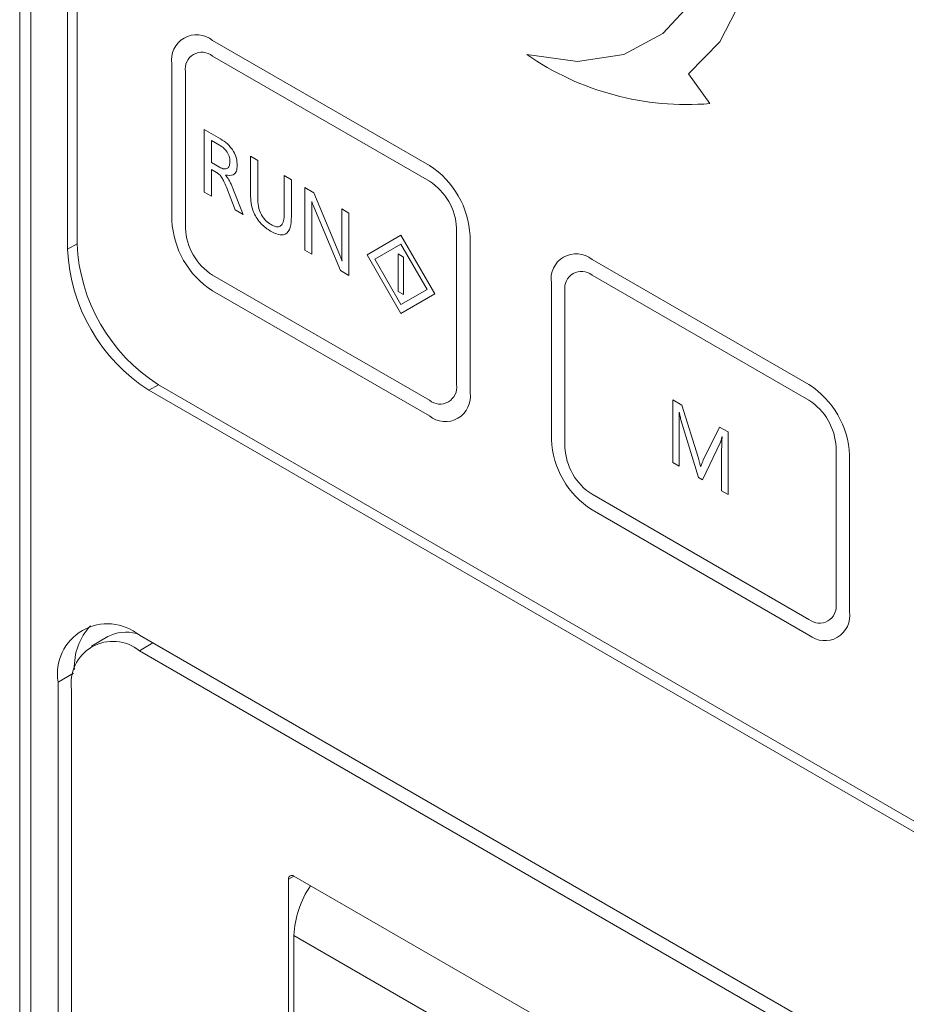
# Model space of a CAD drawing. Header units: millimetres. Extents: x -420 to 420, y -297 to 297.
# Tile 105 of 141: x 219 to 240, y 130 to 154. Entities that reach past the tile are written whole.
import ezdxf

# ---------------------------------------------------------------- set-up
doc = ezdxf.new("R2010")
doc.units = ezdxf.units.MM
doc.header["$MEASUREMENT"] = 0
doc.layers.add('layer 1', color=7, linetype='Continuous')

msp = doc.modelspace()

# ---------------------------------------------------------------- linework, layer by layer
at = {"layer": 'layer 1', "color": 7, "lineweight": 9}
for points in [[(218.597, 196.1239), (218.597, 196.1239), (218.597, 109.239), (218.597, 109.239)], [(218.8679, 195.8572), (218.8679, 195.8572), (218.8679, 109.3952), (218.8679, 109.3952)], [(219.7503, 190.9324), (219.7503, 190.9324), (219.7503, 148.4389), (219.7503, 148.4389)], [(219.9789, 190.8381), (219.9789, 190.8381), (219.9789, 148.5709), (219.9789, 148.5709)], [(228.476, 150.4586), (228.476, 150.4586), (223.2471, 153.4772), (223.2471, 153.4772)], [(230.8212, 153.1357), (232.1138, 152.2433), (233.6751, 151.8252), (235.2407, 151.952)], [(222.2667, 152.9111), (222.2667, 152.9111), (222.2667, 149.1371), (222.2667, 149.1371)], [(228.476, 150.0813), (228.476, 150.0813), (223.2471, 153.0998), (223.2471, 153.0998)], [(222.5934, 152.7223), (222.5934, 152.7223), (222.5934, 148.9486), (222.5934, 148.9486)], [(235.2407, 151.952), (235.2407, 151.952), (234.7251, 152.6663), (234.7251, 152.6663)], [(223.0454, 151.3293), (223.0454, 151.3293), (223.4397, 151.1018), (223.4397, 151.1018)], [(223.0454, 149.8199), (223.0454, 149.8199), (223.0454, 151.3293), (223.0454, 151.3293)], [(223.2208, 151.0624), (223.2208, 151.0624), (223.2208, 150.5285), (223.2208, 150.5285)], [(223.4168, 150.9492), (223.4168, 150.9492), (223.2208, 151.0624), (223.2208, 151.0624)], [(223.2208, 150.5285), (223.2208, 150.5285), (223.4144, 150.4168), (223.4144, 150.4168)], [(224.1613, 150.6851), (224.1613, 150.6851), (224.3367, 150.5839), (224.3367, 150.5839)], [(224.1613, 149.7722), (224.1613, 149.7722), (224.1613, 150.6851), (224.1613, 150.6851)], [(224.3367, 150.5839), (224.3367, 150.5839), (224.3367, 149.6749), (224.3367, 149.6749)], [(223.2208, 150.3628), (223.2208, 150.3628), (223.2208, 149.7186), (223.2208, 149.7186)], [(223.3395, 150.2942), (223.3395, 150.2942), (223.2208, 150.3628), (223.2208, 150.3628)], [(229.4565, 148.7606), (229.4249, 149.4522), (229.0594, 150.0855), (228.476, 150.4586)], [(223.559, 150.2292), (223.559, 150.2292), (223.559, 150.2242), (223.559, 150.2242)], [(224.9743, 149.2924), (224.9743, 149.2924), (224.9743, 150.2157), (224.9743, 150.2157)], [(224.9743, 150.2157), (224.9743, 150.2157), (225.1498, 150.1146), (225.1498, 150.1146)], [(225.1498, 150.1146), (225.1498, 150.1146), (225.1498, 149.224), (225.1498, 149.224)], [(229.1297, 148.9491), (229.1086, 149.4104), (228.8649, 149.8324), (228.476, 150.0813)], [(223.2208, 149.7186), (223.2208, 149.7186), (223.0454, 149.8199), (223.0454, 149.8199)], [(223.7947, 149.3873), (223.7947, 149.3873), (223.5824, 149.9347), (223.5824, 149.9347)], [(223.7531, 149.8681), (223.7531, 149.8681), (223.986, 149.2767), (223.986, 149.2767)], [(225.4685, 149.9304), (225.4685, 149.9304), (225.6918, 149.8016), (225.6918, 149.8016)], [(225.4685, 148.421), (225.4685, 148.421), (225.4685, 149.9304), (225.4685, 149.9304)], [(225.6439, 149.5899), (225.6439, 149.5899), (225.6387, 149.5929), (225.6387, 149.5929)], [(225.6918, 149.8016), (225.6918, 149.8016), (226.3137, 148.2945), (226.3137, 148.2945)], [(223.986, 149.2767), (223.986, 149.2767), (223.7947, 149.3873), (223.7947, 149.3873)], [(225.6439, 149.3788), (225.6439, 149.3788), (225.6439, 148.3197), (225.6439, 148.3197)], [(226.3287, 147.9244), (226.3287, 147.9244), (225.6876, 149.4664), (225.6876, 149.4664)], [(226.3614, 148.3825), (226.3614, 148.3825), (226.3614, 149.4152), (226.3614, 149.4152)], [(226.3614, 149.4152), (226.3614, 149.4152), (226.5367, 149.3139), (226.5367, 149.3139)], [(222.2667, 149.1371), (222.2981, 148.4455), (222.6638, 147.8122), (223.2471, 147.4391)], [(226.5367, 149.3139), (226.5367, 149.3139), (226.5367, 147.8044), (226.5367, 147.8044)], [(222.5934, 148.9486), (222.6145, 148.4873), (222.8581, 148.0653), (223.2471, 147.8164)], [(229.1297, 145.1754), (229.1297, 145.1754), (229.1297, 148.9491), (229.1297, 148.9491)], [(227.7897, 148.7792), (227.7897, 148.7792), (226.9728, 148.3074), (226.9728, 148.3074)], [(228.6067, 147.3641), (228.6067, 147.3641), (227.7897, 148.7792), (227.7897, 148.7792)], [(229.4565, 144.9866), (229.4565, 144.9866), (229.4565, 148.7606), (229.4565, 148.7606)], [(219.7503, 148.4389), (219.7503, 148.4389), (219.9789, 148.5709), (219.9789, 148.5709)], [(219.7503, 148.4389), (219.8131, 147.0553), (220.5445, 145.7888), (221.711, 145.0425)], [(219.9789, 148.5709), (220.042, 147.1875), (220.7732, 145.921), (221.9399, 145.1746)], [(225.6439, 148.3197), (225.6439, 148.3197), (225.4685, 148.421), (225.4685, 148.421)], [(227.7897, 148.5657), (227.7897, 148.5657), (227.1576, 148.2006), (227.1576, 148.2006)], [(228.4218, 147.4707), (228.4218, 147.4707), (227.7897, 148.5657), (227.7897, 148.5657)], [(226.3662, 148.1605), (226.3662, 148.1605), (226.3697, 148.1584), (226.3697, 148.1584)], [(226.9728, 148.3074), (226.9728, 148.3074), (227.7897, 146.8923), (227.7897, 146.8923)], [(227.1576, 148.2006), (227.1576, 148.2006), (227.7897, 147.1058), (227.7897, 147.1058)], [(227.8552, 148.2509), (227.8552, 148.2509), (227.7243, 148.3263), (227.7243, 148.3263)], [(227.7243, 148.3263), (227.7243, 148.3263), (227.7243, 147.4206), (227.7243, 147.4206)], [(227.8552, 147.3452), (227.8552, 147.3452), (227.8552, 148.2509), (227.8552, 148.2509)], [(237.6267, 145.1761), (237.6267, 145.1761), (232.3976, 148.1947), (232.3976, 148.1947)], [(226.5367, 147.8044), (226.5367, 147.8044), (226.3287, 147.9244), (226.3287, 147.9244)], [(223.2471, 147.8164), (223.2471, 147.8164), (228.476, 144.7979), (228.476, 144.7979)], [(237.6267, 144.7988), (237.6267, 144.7988), (232.3976, 147.8174), (232.3976, 147.8174)], [(223.2471, 147.4391), (223.2471, 147.4391), (228.476, 144.4206), (228.476, 144.4206)], [(227.7897, 147.1058), (227.7897, 147.1058), (228.4218, 147.4707), (228.4218, 147.4707)], [(231.4172, 147.6286), (231.4172, 147.6286), (231.4172, 143.8547), (231.4172, 143.8547)], [(231.7441, 147.4399), (231.7441, 147.4399), (231.7441, 143.6661), (231.7441, 143.6661)], [(227.7243, 147.4206), (227.7243, 147.4206), (227.8552, 147.3452), (227.8552, 147.3452)], [(227.7897, 146.8923), (227.7897, 146.8923), (228.6067, 147.3641), (228.6067, 147.3641)], [(221.9399, 145.1746), (221.9399, 145.1746), (221.711, 145.0425), (221.711, 145.0425)], [(221.9399, 145.1746), (221.9399, 145.1746), (257.2351, 124.7992), (257.2351, 124.7992)], [(238.607, 143.4779), (238.5756, 144.1697), (238.2099, 144.8031), (237.6267, 145.1761)], [(221.711, 145.0425), (221.711, 145.0425), (257.2024, 124.5539), (257.2024, 124.5539)], [(234.3426, 144.8077), (234.3426, 144.8077), (234.5658, 144.6788), (234.5658, 144.6788)], [(234.3426, 143.298), (234.3426, 143.298), (234.3426, 144.8077), (234.3426, 144.8077)], [(234.5658, 144.6788), (234.5658, 144.6788), (234.9527, 143.4248), (234.9527, 143.4248)], [(238.2802, 143.6667), (238.2593, 144.1277), (238.0154, 144.55), (237.6267, 144.7988)], [(234.502, 144.5132), (234.502, 144.5132), (234.497, 144.5159), (234.497, 144.5159)], [(234.502, 144.2048), (234.502, 144.2048), (234.502, 143.206), (234.502, 143.206)], [(234.9643, 142.9392), (234.9643, 142.9392), (234.5404, 144.329), (234.5404, 144.329)], [(235.079, 143.3559), (235.079, 143.3559), (235.4744, 144.1542), (235.4744, 144.1542)], [(235.4744, 144.1542), (235.4744, 144.1542), (235.6816, 144.0345), (235.6816, 144.0345)], [(235.535, 143.9168), (235.535, 143.9168), (235.5308, 143.9192), (235.5308, 143.9192)], [(235.6816, 144.0345), (235.6816, 144.0345), (235.6816, 142.5251), (235.6816, 142.5251)], [(231.4172, 143.8547), (231.4487, 143.1629), (231.8143, 142.5297), (232.3976, 142.1564)], [(231.7441, 143.6661), (231.765, 143.2048), (232.0088, 142.7826), (232.3976, 142.534)], [(235.492, 143.7883), (235.492, 143.7883), (235.0599, 142.8839), (235.0599, 142.8839)], [(238.2802, 139.8927), (238.2802, 139.8927), (238.2802, 143.6667), (238.2802, 143.6667)], [(235.5223, 142.617), (235.5223, 142.617), (235.5223, 143.6247), (235.5223, 143.6247)], [(238.607, 139.7041), (238.607, 139.7041), (238.607, 143.4779), (238.607, 143.4779)], [(234.502, 143.206), (234.502, 143.206), (234.3426, 143.298), (234.3426, 143.298)], [(235.0109, 143.2069), (235.0109, 143.2069), (235.0168, 143.2034), (235.0168, 143.2034)], [(235.0599, 142.8839), (235.0599, 142.8839), (234.9643, 142.9392), (234.9643, 142.9392)], [(232.3976, 142.534), (232.3976, 142.534), (237.6267, 139.5154), (237.6267, 139.5154)], [(235.6816, 142.5251), (235.6816, 142.5251), (235.5223, 142.617), (235.5223, 142.617)], [(232.3976, 142.1564), (232.3976, 142.1564), (237.6267, 139.1379), (237.6267, 139.1379)], [(220.306, 139.3629), (220.0409, 139.0778), (219.9002, 138.6992), (219.9148, 138.3102)], [(221.413, 139.175), (221.1806, 139.2386), (220.9325, 139.2118), (220.7192, 139.0998)], [(221.4823, 139.1364), (221.4823, 139.1364), (257.4311, 118.3836), (257.4311, 118.3836)], [(220.7192, 139.0998), (220.7192, 139.0998), (220.3271, 138.8735), (220.3271, 138.8735)], [(221.8092, 138.9478), (221.8092, 138.9478), (221.4823, 138.7591), (221.4823, 138.7591)], [(221.4823, 138.7591), (221.4823, 138.7591), (257.4311, 118.0063), (257.4311, 118.0063)], [(219.8904, 138.2171), (219.8904, 138.2171), (219.5214, 138.0041), (219.5214, 138.0041)], [(219.5214, 109.7726), (219.5214, 109.7726), (219.5214, 138.0041), (219.5214, 138.0041)], [(219.8482, 109.9613), (219.8482, 109.9613), (219.8482, 137.8155), (219.8482, 137.8155)], [(225.208, 133.325), (225.208, 133.325), (225.0771, 133.2496), (225.0771, 133.2496)], [(225.0771, 133.2496), (225.0771, 133.2496), (225.0771, 119.0599), (225.0771, 119.0599)], [(234.7506, 127.8161), (234.7506, 127.8161), (225.208, 133.325), (225.208, 133.325)], [(225.6099, 133.093), (225.3655, 132.7381), (225.2263, 132.3215), (225.208, 131.891)], [(234.7506, 126.382), (234.7506, 126.382), (225.208, 131.891), (225.208, 131.891)], [(225.208, 131.891), (225.208, 131.891), (225.208, 119.2109), (225.208, 119.2109)]]:
    msp.add_open_spline(points, degree=3, dxfattribs=at)
for points, knots in [([(234.7251, 152.6663), (234.7251, 152.6663), (235.4807, 153.4446), (235.4807, 153.4446), (235.4807, 153.4446), (235.4807, 153.4446), (236.0212, 154.4912), (236.0212, 154.4912), (236.0212, 154.4912), (236.0212, 154.4912), (236.3268, 155.7677), (236.3268, 155.7677), (236.3268, 155.7677), (236.3268, 155.7677), (236.3864, 157.2269), (236.3864, 157.2269), (236.3864, 157.2269), (236.3864, 157.2269), (236.1974, 158.8151), (236.1974, 158.8151), (236.1974, 158.8151), (236.1974, 158.8151), (235.7672, 160.4738), (235.7672, 160.4738), (235.7672, 160.4738), (235.7672, 160.4738), (235.1115, 162.1417), (235.1115, 162.1417), (235.1115, 162.1417), (235.1115, 162.1417), (234.2544, 163.757), (234.2544, 163.757), (234.2544, 163.757), (234.2544, 163.757), (233.2277, 165.2608), (233.2277, 165.2608), (233.2277, 165.2608), (233.2277, 165.2608), (232.0691, 166.597), (232.0691, 166.597), (232.0691, 166.597), (232.0691, 166.597), (230.8212, 167.7168), (230.8212, 167.7168)], [0, 0, 0, 0, 0.0833333, 0.0833333, 0.0833333, 0.0833333, 0.1666667, 0.1666667, 0.1666667, 0.1666667, 0.25, 0.25, 0.25, 0.25, 0.3333333, 0.3333333, 0.3333333, 0.3333333, 0.4166667, 0.4166667, 0.4166667, 0.4166667, 0.5, 0.5, 0.5, 0.5, 0.5833333, 0.5833333, 0.5833333, 0.5833333, 0.6666667, 0.6666667, 0.6666667, 0.6666667, 0.75, 0.75, 0.75, 0.75, 0.8333333, 0.8333333, 0.8333333, 0.8333333, 1, 1, 1, 1]), ([(230.8212, 167.7168), (230.8212, 167.7168), (232.05, 166.4695), (232.05, 166.4695), (232.05, 166.4695), (232.05, 166.4695), (233.1606, 165.0173), (233.1606, 165.0173), (233.1606, 165.0173), (233.1606, 165.0173), (234.1082, 163.4189), (234.1082, 163.4189), (234.1082, 163.4189), (234.1082, 163.4189), (234.8547, 161.7392), (234.8547, 161.7392), (234.8547, 161.7392), (234.8547, 161.7392), (235.3698, 160.046), (235.3698, 160.046), (235.3698, 160.046), (235.3698, 160.046), (235.6326, 158.4075), (235.6326, 158.4075), (235.6326, 158.4075), (235.6326, 158.4075), (235.6326, 156.89), (235.6326, 156.89), (235.6326, 156.89), (235.6326, 156.89), (235.3698, 155.5551), (235.3698, 155.5551), (235.3698, 155.5551), (235.3698, 155.5551), (234.8547, 154.4564), (234.8547, 154.4564), (234.8547, 154.4564), (234.8547, 154.4564), (234.1082, 153.6386), (234.1082, 153.6386), (234.1082, 153.6386), (234.1082, 153.6386), (233.1606, 153.1344), (233.1606, 153.1344), (233.1606, 153.1344), (233.1606, 153.1344), (232.05, 152.9645), (232.05, 152.9645), (232.05, 152.9645), (232.05, 152.9645), (230.8212, 153.1357), (230.8212, 153.1357)], [0, 0, 0, 0, 0.0714286, 0.0714286, 0.0714286, 0.0714286, 0.1428571, 0.1428571, 0.1428571, 0.1428571, 0.2142857, 0.2142857, 0.2142857, 0.2142857, 0.2857143, 0.2857143, 0.2857143, 0.2857143, 0.3571429, 0.3571429, 0.3571429, 0.3571429, 0.4285714, 0.4285714, 0.4285714, 0.4285714, 0.5, 0.5, 0.5, 0.5, 0.5714286, 0.5714286, 0.5714286, 0.5714286, 0.6428571, 0.6428571, 0.6428571, 0.6428571, 0.7142857, 0.7142857, 0.7142857, 0.7142857, 0.7857143, 0.7857143, 0.7857143, 0.7857143, 0.8571429, 0.8571429, 0.8571429, 0.8571429, 1, 1, 1, 1]), ([(223.2471, 153.4772), (223.0522, 153.6361), (222.7794, 153.6581), (222.5616, 153.5324), (222.5616, 153.5324), (222.3438, 153.4065), (222.2264, 153.1594), (222.2667, 152.9111)], [0, 0, 0, 0, 0.3333333, 0.3333333, 0.3333333, 0.3333333, 1, 1, 1, 1]), ([(223.2471, 153.0998), (223.1171, 153.2058), (222.9352, 153.2204), (222.7901, 153.1366), (222.7901, 153.1366), (222.645, 153.0527), (222.5666, 152.888), (222.5934, 152.7223)], [0, 0, 0, 0, 0.3333333, 0.3333333, 0.3333333, 0.3333333, 1, 1, 1, 1]), ([(223.4397, 151.1018), (223.4961, 151.0655), (223.5525, 151.0293), (223.6063, 150.9801), (223.6063, 150.9801), (223.6597, 150.9311), (223.7107, 150.8692), (223.751, 150.8002), (223.751, 150.8002), (223.7827, 150.7461), (223.8078, 150.6875), (223.8218, 150.6316), (223.8218, 150.6316), (223.8361, 150.5756), (223.8392, 150.5226), (223.8426, 150.4693)], [0, 0, 0, 0, 0.2, 0.2, 0.2, 0.2, 0.4, 0.4, 0.4, 0.4, 0.6, 0.6, 0.6, 0.6, 1, 1, 1, 1]), ([(223.6671, 150.554), (223.664, 150.5969), (223.6608, 150.6398), (223.6462, 150.6845), (223.6462, 150.6845), (223.6318, 150.7289), (223.6061, 150.7751), (223.5762, 150.8139), (223.5762, 150.8139), (223.5525, 150.8448), (223.5262, 150.871), (223.4992, 150.8927), (223.4992, 150.8927), (223.4723, 150.9145), (223.4445, 150.9319), (223.4168, 150.9492)], [0, 0, 0, 0, 0.2, 0.2, 0.2, 0.2, 0.4, 0.4, 0.4, 0.4, 0.6, 0.6, 0.6, 0.6, 1, 1, 1, 1]), ([(223.4144, 150.4168), (223.4515, 150.3991), (223.4887, 150.3813), (223.5229, 150.3767), (223.5229, 150.3767), (223.5569, 150.3721), (223.5878, 150.3806), (223.612, 150.3993), (223.612, 150.3993), (223.6311, 150.414), (223.646, 150.4353), (223.6544, 150.4621), (223.6544, 150.4621), (223.6629, 150.4889), (223.6651, 150.5215), (223.6671, 150.554)], [0, 0, 0, 0, 0.2, 0.2, 0.2, 0.2, 0.4, 0.4, 0.4, 0.4, 0.6, 0.6, 0.6, 0.6, 1, 1, 1, 1]), ([(223.5824, 149.9347), (223.5632, 149.9822), (223.5442, 150.0297), (223.5218, 150.0767), (223.5218, 150.0767), (223.5072, 150.107), (223.4913, 150.1369), (223.4728, 150.1652), (223.4728, 150.1652), (223.4541, 150.1933), (223.4329, 150.2199), (223.4103, 150.241), (223.4103, 150.241), (223.3876, 150.2623), (223.3636, 150.2784), (223.3395, 150.2942)], [0, 0, 0, 0, 0.2, 0.2, 0.2, 0.2, 0.4, 0.4, 0.4, 0.4, 0.6, 0.6, 0.6, 0.6, 1, 1, 1, 1]), ([(223.8426, 150.4693), (223.839, 150.4185), (223.8355, 150.3676), (223.8207, 150.3262), (223.8207, 150.3262), (223.8059, 150.2852), (223.7799, 150.2538), (223.7472, 150.2369), (223.7472, 150.2369), (223.6956, 150.2103), (223.6274, 150.2197), (223.559, 150.2292)], [0, 0, 0, 0, 0.25, 0.25, 0.25, 0.25, 0.5, 0.5, 0.5, 0.5, 1, 1, 1, 1]), ([(223.559, 150.2242), (223.5882, 150.1887), (223.6174, 150.153), (223.6412, 150.1134), (223.6412, 150.1134), (223.6568, 150.0877), (223.6701, 150.0602), (223.6826, 150.0328), (223.6826, 150.0328), (223.6954, 150.0055), (223.7074, 149.9781), (223.7191, 149.9508), (223.7191, 149.9508), (223.7307, 149.9232), (223.742, 149.8957), (223.7531, 149.8681)], [0, 0, 0, 0, 0.2, 0.2, 0.2, 0.2, 0.4, 0.4, 0.4, 0.4, 0.6, 0.6, 0.6, 0.6, 1, 1, 1, 1]), ([(224.6449, 148.8781), (224.5671, 148.9288), (224.4892, 148.9795), (224.4186, 149.0538), (224.4186, 149.0538), (224.3487, 149.1272), (224.2857, 149.2239), (224.2435, 149.322), (224.2435, 149.322), (224.2101, 149.4), (224.1897, 149.4792), (224.1781, 149.5542), (224.1781, 149.5542), (224.1666, 149.6295), (224.164, 149.7008), (224.1613, 149.7722)], [0, 0, 0, 0, 0.2, 0.2, 0.2, 0.2, 0.4, 0.4, 0.4, 0.4, 0.6, 0.6, 0.6, 0.6, 1, 1, 1, 1]), ([(224.3367, 149.6749), (224.3391, 149.6108), (224.3413, 149.5468), (224.3543, 149.4779), (224.3543, 149.4779), (224.3672, 149.4096), (224.3905, 149.3366), (224.4277, 149.2695), (224.4277, 149.2695), (224.4569, 149.2166), (224.4946, 149.1675), (224.5347, 149.129), (224.5347, 149.129), (224.5752, 149.0902), (224.6181, 149.0623), (224.661, 149.0344)], [0, 0, 0, 0, 0.2, 0.2, 0.2, 0.2, 0.4, 0.4, 0.4, 0.4, 0.6, 0.6, 0.6, 0.6, 1, 1, 1, 1]), ([(225.6387, 149.5929), (225.6406, 149.5524), (225.6426, 149.5119), (225.6434, 149.4721), (225.6434, 149.4721), (225.6441, 149.4407), (225.6439, 149.4098), (225.6439, 149.3788)], [0, 0, 0, 0, 0.3333333, 0.3333333, 0.3333333, 0.3333333, 1, 1, 1, 1]), ([(225.6876, 149.4664), (225.6783, 149.4895), (225.6691, 149.5124), (225.6611, 149.5355), (225.6611, 149.5355), (225.6548, 149.5537), (225.6495, 149.5718), (225.6439, 149.5899)], [0, 0, 0, 0, 0.3333333, 0.3333333, 0.3333333, 0.3333333, 1, 1, 1, 1]), ([(225.1498, 149.224), (225.1459, 149.1336), (225.142, 149.0434), (225.1193, 148.9674), (225.1193, 148.9674), (225.0969, 148.8922), (225.056, 148.8308), (224.9967, 148.8036), (224.9967, 148.8036), (224.9501, 148.782), (224.8919, 148.7816), (224.8316, 148.7974), (224.8316, 148.7974), (224.7708, 148.8133), (224.7077, 148.8456), (224.6449, 148.8781)], [0, 0, 0, 0, 0.2, 0.2, 0.2, 0.2, 0.4, 0.4, 0.4, 0.4, 0.6, 0.6, 0.6, 0.6, 1, 1, 1, 1]), ([(224.661, 149.0344), (224.6961, 149.0164), (224.7312, 148.9985), (224.7652, 148.9891), (224.7652, 148.9891), (224.7989, 148.9796), (224.8314, 148.9787), (224.859, 148.988), (224.859, 148.988), (224.8865, 148.9974), (224.9091, 149.0168), (224.9255, 149.0427), (224.9255, 149.0427), (224.9643, 149.1031), (224.9693, 149.1978), (224.9743, 149.2924)], [0, 0, 0, 0, 0.2, 0.2, 0.2, 0.2, 0.4, 0.4, 0.4, 0.4, 0.6, 0.6, 0.6, 0.6, 1, 1, 1, 1]), ([(226.3697, 148.1584), (226.3668, 148.201), (226.3636, 148.2437), (226.3623, 148.2853), (226.3623, 148.2853), (226.3612, 148.318), (226.3612, 148.3503), (226.3614, 148.3825)], [0, 0, 0, 0, 0.3333333, 0.3333333, 0.3333333, 0.3333333, 1, 1, 1, 1]), ([(226.3137, 148.2945), (226.3242, 148.2696), (226.3346, 148.2446), (226.3444, 148.2196), (226.3444, 148.2196), (226.352, 148.1999), (226.3592, 148.1801), (226.3662, 148.1605)], [0, 0, 0, 0, 0.3333333, 0.3333333, 0.3333333, 0.3333333, 1, 1, 1, 1]), ([(232.3976, 148.1947), (232.2027, 148.3537), (231.9299, 148.3757), (231.7121, 148.2498), (231.7121, 148.2498), (231.4943, 148.1241), (231.3769, 147.8767), (231.4172, 147.6286)], [0, 0, 0, 0, 0.3333333, 0.3333333, 0.3333333, 0.3333333, 1, 1, 1, 1]), ([(232.3976, 147.8174), (232.2678, 147.9233), (232.0859, 147.9379), (231.9406, 147.8541), (231.9406, 147.8541), (231.7955, 147.7702), (231.7173, 147.6053), (231.7441, 147.4399)], [0, 0, 0, 0, 0.3333333, 0.3333333, 0.3333333, 0.3333333, 1, 1, 1, 1]), ([(228.476, 144.7979), (228.6059, 144.6919), (228.7878, 144.6773), (228.9329, 144.7611), (228.9329, 144.7611), (229.0783, 144.845), (229.1565, 145.0097), (229.1297, 145.1754)], [0, 0, 0, 0, 0.3333333, 0.3333333, 0.3333333, 0.3333333, 1, 1, 1, 1]), ([(228.476, 144.4206), (228.6708, 144.2616), (228.9437, 144.2396), (229.1614, 144.3653), (229.1614, 144.3653), (229.3792, 144.4912), (229.4966, 144.7383), (229.4565, 144.9866)], [0, 0, 0, 0, 0.3333333, 0.3333333, 0.3333333, 0.3333333, 1, 1, 1, 1]), ([(234.497, 144.5159), (234.4988, 144.4573), (234.5005, 144.3989), (234.5012, 144.3409), (234.5012, 144.3409), (234.502, 144.2952), (234.502, 144.2499), (234.502, 144.2048)], [0, 0, 0, 0, 0.3333333, 0.3333333, 0.3333333, 0.3333333, 1, 1, 1, 1]), ([(234.5404, 144.329), (234.5319, 144.3636), (234.5234, 144.3984), (234.5164, 144.4328), (234.5164, 144.4328), (234.511, 144.4597), (234.5066, 144.4864), (234.502, 144.5132)], [0, 0, 0, 0, 0.3333333, 0.3333333, 0.3333333, 0.3333333, 1, 1, 1, 1]), ([(235.5308, 143.9192), (235.5251, 143.8935), (235.5191, 143.8676), (235.5117, 143.8434), (235.5117, 143.8434), (235.5058, 143.8243), (235.4988, 143.8064), (235.492, 143.7883)], [0, 0, 0, 0, 0.3333333, 0.3333333, 0.3333333, 0.3333333, 1, 1, 1, 1]), ([(235.5223, 143.6247), (235.5234, 143.68), (235.5243, 143.7354), (235.5269, 143.7898), (235.5269, 143.7898), (235.5289, 143.8325), (235.5321, 143.8746), (235.535, 143.9168)], [0, 0, 0, 0, 0.3333333, 0.3333333, 0.3333333, 0.3333333, 1, 1, 1, 1]), ([(234.9527, 143.4248), (234.9651, 143.3838), (234.9776, 143.3429), (234.9882, 143.3023), (234.9882, 143.3023), (234.9965, 143.2703), (235.0037, 143.2385), (235.0109, 143.2069)], [0, 0, 0, 0, 0.3333333, 0.3333333, 0.3333333, 0.3333333, 1, 1, 1, 1]), ([(235.0168, 143.2034), (235.0281, 143.2322), (235.0394, 143.261), (235.051, 143.2895), (235.051, 143.2895), (235.0601, 143.3119), (235.0695, 143.3339), (235.079, 143.3559)], [0, 0, 0, 0, 0.3333333, 0.3333333, 0.3333333, 0.3333333, 1, 1, 1, 1]), ([(237.6267, 139.5154), (237.7566, 139.4093), (237.9383, 139.3947), (238.0837, 139.4786), (238.0837, 139.4786), (238.2288, 139.5624), (238.307, 139.7273), (238.2802, 139.8927)], [0, 0, 0, 0, 0.3333333, 0.3333333, 0.3333333, 0.3333333, 1, 1, 1, 1]), ([(237.6267, 139.1379), (237.8215, 138.9789), (238.0944, 138.9571), (238.3122, 139.0828), (238.3122, 139.0828), (238.5299, 139.2085), (238.6473, 139.4559), (238.607, 139.7041)], [0, 0, 0, 0, 0.3333333, 0.3333333, 0.3333333, 0.3333333, 1, 1, 1, 1]), ([(221.4823, 139.1364), (221.0926, 139.4544), (220.5469, 139.4982), (220.1113, 139.2468), (220.1113, 139.2468), (219.6758, 138.9952), (219.441, 138.5006), (219.5214, 138.0041)], [0, 0, 0, 0, 0.3333333, 0.3333333, 0.3333333, 0.3333333, 1, 1, 1, 1]), ([(221.4823, 138.7591), (221.1575, 139.024), (220.7027, 139.0606), (220.3398, 138.851), (220.3398, 138.851), (219.9767, 138.6413), (219.7811, 138.2293), (219.8482, 137.8155)], [0, 0, 0, 0, 0.3333333, 0.3333333, 0.3333333, 0.3333333, 1, 1, 1, 1]), ([(225.208, 133.325), (225.1819, 133.3463), (225.1455, 133.3492), (225.1165, 133.3324), (225.1165, 133.3324), (225.0875, 133.3156), (225.0718, 133.2827), (225.0771, 133.2496)], [0, 0, 0, 0, 0.3333333, 0.3333333, 0.3333333, 0.3333333, 1, 1, 1, 1])]:
    msp.add_open_spline(points, degree=3, knots=knots, dxfattribs=at)

doc.saveas('drawing.dxf')
